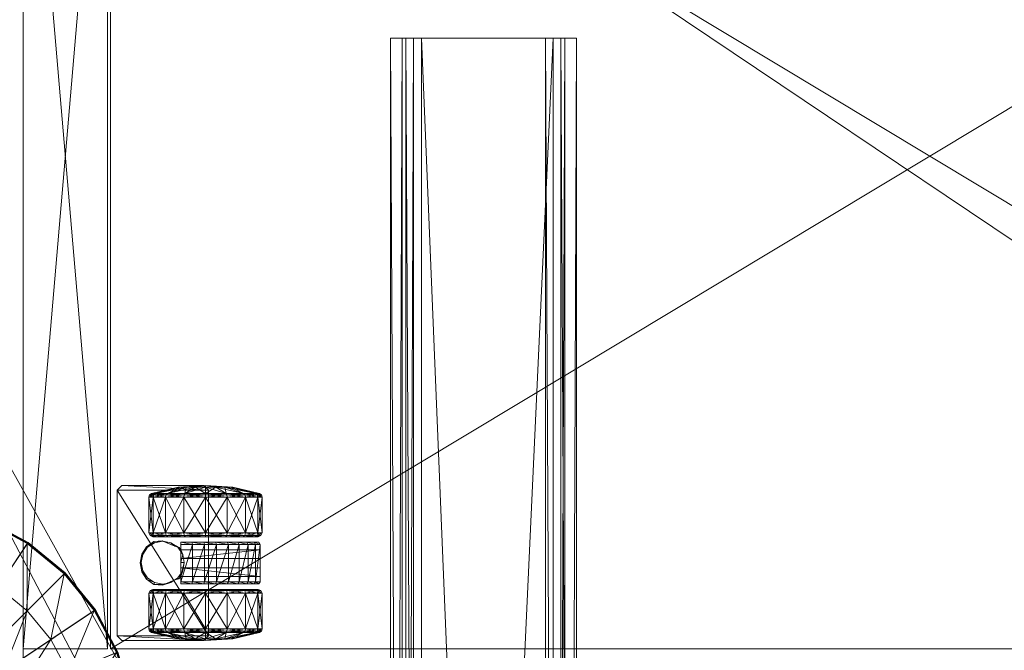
# Model space of a CAD drawing. Header units: inches. Extents: x 66 to 744, y -89 to 88.
# Tile 240 of 256: x 653 to 666, y 62 to 70. Entities that reach past the tile are written whole.
import ezdxf

# ---------------------------------------------------------------- set-up
doc = ezdxf.new("R2010")
doc.units = ezdxf.units.IN
doc.header["$MEASUREMENT"] = 0
for name, color, linetype, true_color in [('CET color Burlywood4', 7, 'Continuous', 0x8d7057), ('CET color Floral white', 7, 'Continuous', 0xfcf9f3), ('CET color Grey100', 7, 'Continuous', 0xffffff), ('CET color Grey19', 7, 'Continuous', 0x2f2e34), ('CET color Grey2', 7, 'Continuous', 0x060606), ('CET color Grey80', 7, 'Continuous', 0xcccdc8)]:
    doc.layers.add(name, color=color, linetype=linetype, true_color=true_color)
doc.layers.add('CET Default', color=7, linetype='Continuous')

# ---------------------------------------------------------------- blocks, each defined once
blk = doc.blocks.new('*C134')
at = {"layer": 'CET color Grey100', "linetype": 'Continuous', "lineweight": 0}
mesh = blk.add_polyface(dxfattribs=at)
corners = [(0.02, 0.7, 21.691), (14.98, 0.7, 21.691), (14.98, 22.98, 21.691), (0.02, 22.98, 21.691)]
mesh.append_faces([[corners[k] for k in face] for face in [(0, 1, 2, 0), (0, 2, 3, 0)]])
mesh = blk.add_polyface(dxfattribs=at)
corners = [(0.02, 0.7, 21.671), (14.98, 0.7, 21.671), (14.98, 22.98, 21.671), (0.02, 22.98, 21.671)]
mesh.append_faces([[corners[k] for k in face] for face in [(0, 2, 1, 0), (0, 3, 2, 0)]])
mesh = blk.add_polyface(dxfattribs=at)
corners = [(1.145, 22.98, 1.891), (13.855, 22.98, 1.891), (13.855, 21.895, 1.891), (1.145, 21.895, 1.891), (1.145, 21.895, 21.652), (13.855, 21.895, 21.652), (13.855, 22.98, 21.652), (1.145, 22.98, 21.652)]
mesh.append_faces([[corners[k] for k in face] for face in [(0, 1, 2, 0), (0, 2, 3, 0), (4, 5, 6, 4), (4, 6, 7, 4), (3, 2, 5, 3), (3, 5, 4, 3), (2, 1, 6, 2), (2, 6, 5, 2), (1, 0, 7, 1), (1, 7, 6, 1), (0, 3, 4, 0), (0, 4, 7, 0)]])
mesh = blk.add_polyface(dxfattribs=at)
corners = [(1.145, 21.855, 1.891), (13.855, 21.855, 1.891), (13.855, 0.719, 1.891), (1.145, 0.719, 1.891), (1.145, 0.719, 2.23), (13.855, 0.719, 2.23), (13.855, 21.855, 2.23), (1.145, 21.855, 2.23)]
mesh.append_faces([[corners[k] for k in face] for face in [(0, 1, 2, 0), (0, 2, 3, 0), (4, 5, 6, 4), (4, 6, 7, 4), (3, 2, 5, 3), (3, 5, 4, 3), (2, 1, 6, 2), (2, 6, 5, 2), (1, 0, 7, 1), (1, 7, 6, 1), (0, 3, 4, 0), (0, 4, 7, 0)]])
at = {"layer": 'CET color Grey2', "linetype": 'Continuous', "lineweight": 0}
mesh = blk.add_polyface(dxfattribs=at)
corners = [(1.86, 21.145, 0.464), (1.401, 21.145, 0.464), (1.401, 21.303, 0.701), (1.86, 21.303, 0.701), (1.371, 21.139, 0.47), (1.371, 21.295, 0.704), (1.353, 21.121, 0.488), (1.353, 21.272, 0.714), (1.271, 20.955, 0.845), (1.401, 21.359, 0.98), (1.86, 21.359, 0.98), (1.371, 21.35, 0.98), (1.353, 21.325, 0.98), (1.271, 20.982, 0.98), (1.401, 21.303, 1.259), (1.86, 21.303, 1.259), (1.371, 21.295, 1.256), (1.353, 21.272, 1.246), (1.271, 20.955, 1.115), (1.401, 21.145, 1.496), (1.371, 21.139, 1.49), (1.353, 21.121, 1.472), (1.271, 20.878, 1.229), (1.86, 21.145, 1.496), (1.401, 20.908, 1.654), (1.371, 20.905, 1.646), (1.25, 21.71, 2), (1.31, 21.77, 2), (1.31, 21.77, 1.881), (1.25, 21.71, 1.881), (1.25, 20.649, 1.881), (1.31, 20.589, 1.881)]
mesh.append_faces([[corners[k] for k in face] for face in [(0, 1, 2, 0), (0, 2, 3, 0), (1, 4, 5, 1), (1, 5, 2, 1), (4, 6, 7, 4), (4, 7, 5, 4), (6, 8, 7, 6), (3, 2, 9, 3), (3, 9, 10, 3), (2, 5, 11, 2), (2, 11, 9, 2), (5, 7, 12, 5), (5, 12, 11, 5), (7, 8, 13, 7), (7, 13, 12, 7), (10, 9, 14, 10), (10, 14, 15, 10), (9, 11, 16, 9), (9, 16, 14, 9), (11, 12, 17, 11), (11, 17, 16, 11), (12, 13, 18, 12), (12, 18, 17, 12), (15, 14, 19, 15), (14, 16, 20, 14), (14, 20, 19, 14), (16, 17, 21, 16), (16, 21, 20, 16), (17, 18, 22, 17), (17, 22, 21, 17), (23, 19, 24, 23), (19, 20, 25, 19), (26, 27, 28, 26), (26, 28, 29, 26), (30, 26, 29, 30), (28, 31, 30, 28), (28, 30, 29, 28)]])
mesh = blk.add_polyface(dxfattribs=at)
corners = [(1.963, 21.184, 1.587), (1.974, 21.296, 1.587), (1.974, 21.296, 0.675), (1.963, 21.184, 0.675), (2.042, 21.388, 1.587), (2.042, 21.388, 0.675), (2.138, 21.451, 1.587), (2.138, 21.451, 0.675), (2.251, 21.473, 1.587), (2.251, 21.473, 0.675), (1.91, 21.11, 0.499), (1.895, 21.135, 0.474), (1.895, 21.29, 0.706), (1.91, 21.257, 0.72), (1.86, 21.145, 0.464), (1.86, 21.303, 0.701), (1.895, 21.344, 0.98), (1.91, 21.309, 0.98), (1.86, 21.359, 0.98), (1.895, 21.29, 1.254), (1.91, 21.257, 1.24), (1.86, 21.303, 1.259), (1.895, 21.135, 1.486), (1.91, 21.11, 1.461), (1.86, 21.145, 1.496), (1.401, 21.145, 1.496), (2.149, 21.437, 1.881), (2.256, 21.458, 1.881), (2.059, 21.377, 1.881), (1.999, 21.287, 1.881), (1.978, 21.18, 1.881), (2.033, 21.026, 1.587), (1.999, 21.074, 1.881), (2.033, 21.026, 0.675), (3.19, 21.77, 2), (1.31, 21.77, 1.881), (1.31, 21.77, 2), (3.19, 21.77, 1.881), (1.31, 20.589, 1.881)]
mesh.append_faces([[corners[k] for k in face] for face in [(0, 1, 2, 0), (0, 2, 3, 0), (1, 4, 5, 1), (1, 5, 2, 1), (4, 6, 7, 4), (4, 7, 5, 4), (6, 8, 9, 6), (6, 9, 7, 6), (10, 11, 12, 10), (10, 12, 13, 10), (11, 14, 15, 11), (11, 15, 12, 11), (13, 12, 16, 13), (13, 16, 17, 13), (12, 15, 18, 12), (12, 18, 16, 12), (17, 16, 19, 17), (17, 19, 20, 17), (16, 18, 21, 16), (16, 21, 19, 16), (20, 19, 22, 20), (20, 22, 23, 20), (19, 21, 24, 19), (19, 24, 22, 19), (21, 25, 24, 21), (8, 6, 26, 8), (8, 26, 27, 8), (6, 4, 28, 6), (6, 28, 26, 6), (4, 1, 29, 4), (4, 29, 28, 4), (1, 0, 30, 1), (1, 30, 29, 1), (0, 31, 32, 0), (0, 32, 30, 0), (33, 0, 3, 33), (34, 35, 36, 34), (37, 38, 35, 37)]])
mesh = blk.add_polyface(dxfattribs=at)
corners = [(2.251, 21.473, 1.587), (2.363, 21.451, 1.587), (2.363, 21.451, 0.675), (2.251, 21.473, 0.675), (2.459, 21.388, 1.587), (2.459, 21.388, 0.675), (2.526, 21.294, 1.587), (2.526, 21.294, 0.675), (2.537, 21.182, 1.587), (2.537, 21.182, 0.675), (2.59, 21.11, 1.461), (2.605, 21.135, 1.486), (2.605, 21.29, 1.254), (2.59, 21.257, 1.24), (2.64, 21.145, 1.496), (2.64, 21.303, 1.259), (2.605, 21.344, 0.98), (2.59, 21.309, 0.98), (2.64, 21.359, 0.98), (2.605, 21.29, 0.706), (2.59, 21.257, 0.72), (2.64, 21.303, 0.701), (2.605, 21.135, 0.474), (2.59, 21.11, 0.499), (2.64, 21.145, 0.464), (2.513, 21.287, 1.881), (2.534, 21.18, 1.881), (2.453, 21.377, 1.881), (2.362, 21.437, 1.881), (2.256, 21.458, 1.881), (2.467, 21.024, 1.587), (2.467, 21.024, 0.675), (3.19, 21.77, 2), (3.19, 21.77, 1.881), (1.31, 21.77, 1.881), (3.19, 20.589, 1.881), (1.31, 20.589, 1.881)]
mesh.append_faces([[corners[k] for k in face] for face in [(0, 1, 2, 0), (0, 2, 3, 0), (1, 4, 5, 1), (1, 5, 2, 1), (4, 6, 7, 4), (4, 7, 5, 4), (6, 8, 9, 6), (6, 9, 7, 6), (10, 11, 12, 10), (10, 12, 13, 10), (11, 14, 15, 11), (11, 15, 12, 11), (13, 12, 16, 13), (13, 16, 17, 13), (12, 15, 18, 12), (12, 18, 16, 12), (17, 16, 19, 17), (17, 19, 20, 17), (16, 18, 21, 16), (16, 21, 19, 16), (20, 19, 22, 20), (20, 22, 23, 20), (19, 21, 24, 19), (19, 24, 22, 19), (8, 6, 25, 8), (8, 25, 26, 8), (6, 4, 27, 6), (6, 27, 25, 6), (4, 1, 28, 4), (4, 28, 27, 4), (1, 0, 29, 1), (1, 29, 28, 1), (30, 8, 26, 30), (8, 30, 31, 8), (8, 31, 9, 8), (32, 33, 34, 32), (33, 35, 36, 33)]])
mesh = blk.add_polyface(dxfattribs=at)
corners = [(2.64, 21.145, 1.496), (3.099, 21.145, 1.496), (3.099, 21.303, 1.259), (2.64, 21.303, 1.259), (3.129, 21.139, 1.49), (3.129, 21.295, 1.256), (3.147, 21.121, 1.472), (3.147, 21.272, 1.246), (3.229, 20.955, 1.115), (3.099, 21.359, 0.98), (2.64, 21.359, 0.98), (3.129, 21.35, 0.98), (3.147, 21.325, 0.98), (3.229, 20.982, 0.98), (3.099, 21.303, 0.701), (2.64, 21.303, 0.701), (3.129, 21.295, 0.704), (3.147, 21.272, 0.714), (3.229, 20.955, 0.845), (3.099, 21.145, 0.464), (2.64, 21.145, 0.464), (3.129, 21.139, 0.47), (3.147, 21.121, 0.488), (3.229, 20.878, 0.731), (3.099, 20.908, 0.306), (3.25, 21.71, 2), (3.25, 21.71, 1.881), (3.19, 21.77, 1.881), (3.19, 21.77, 2), (3.25, 20.649, 2), (3.25, 20.649, 1.881), (3.19, 20.589, 1.881)]
mesh.append_faces([[corners[k] for k in face] for face in [(0, 1, 2, 0), (0, 2, 3, 0), (1, 4, 5, 1), (1, 5, 2, 1), (4, 6, 7, 4), (4, 7, 5, 4), (6, 8, 7, 6), (3, 2, 9, 3), (3, 9, 10, 3), (2, 5, 11, 2), (2, 11, 9, 2), (5, 7, 12, 5), (5, 12, 11, 5), (7, 8, 13, 7), (7, 13, 12, 7), (10, 9, 14, 10), (10, 14, 15, 10), (9, 11, 16, 9), (9, 16, 14, 9), (11, 12, 17, 11), (11, 17, 16, 11), (12, 13, 18, 12), (12, 18, 17, 12), (15, 14, 19, 15), (15, 19, 20, 15), (14, 16, 21, 14), (14, 21, 19, 14), (16, 17, 22, 16), (16, 22, 21, 16), (17, 18, 23, 17), (17, 23, 22, 17), (20, 19, 24, 20), (25, 26, 27, 25), (25, 27, 28, 25), (25, 29, 30, 25), (25, 30, 26, 25), (26, 30, 31, 26), (26, 31, 27, 26)]])
mesh = blk.add_polyface(dxfattribs=at)
corners = [(1.86, 20.629, 0.25), (1.401, 20.629, 0.25), (1.401, 20.908, 0.306), (1.86, 20.908, 0.306), (1.371, 20.905, 0.314), (1.371, 20.629, 0.259), (1.353, 20.895, 0.337), (1.353, 20.629, 0.284), (1.271, 20.764, 0.654), (1.895, 20.903, 0.319), (1.86, 21.145, 0.464), (1.401, 21.145, 0.464), (1.371, 21.139, 0.47), (1.353, 21.121, 0.488), (1.271, 20.878, 0.731), (1.25, 20.629, 0.98), (1.271, 20.955, 0.845), (1.271, 20.982, 0.98), (1.271, 20.955, 1.115), (1.271, 20.878, 1.229), (1.895, 21.135, 1.486), (1.86, 21.145, 1.496), (1.86, 20.908, 1.654), (1.401, 20.908, 1.654), (1.401, 21.145, 1.496), (1.371, 20.905, 1.646), (1.371, 21.139, 1.49), (1.353, 21.121, 1.472), (1.353, 20.895, 1.623), (1.271, 20.764, 1.306), (1.401, 20.629, 1.71), (1.86, 20.629, 1.71), (1.371, 20.629, 1.701), (1.353, 20.629, 1.676), (1.271, 20.629, 1.333), (1.25, 20.649, 1.881), (1.25, 20.649, 2), (1.25, 21.71, 2)]
mesh.append_faces([[corners[k] for k in face] for face in [(0, 1, 2, 0), (0, 2, 3, 0), (1, 4, 2, 1), (5, 6, 4, 5), (7, 8, 6, 7), (9, 3, 10, 9), (3, 2, 11, 3), (3, 11, 10, 3), (2, 4, 12, 2), (2, 12, 11, 2), (4, 6, 13, 4), (4, 13, 12, 4), (6, 8, 14, 6), (6, 14, 13, 6), (8, 15, 14, 8), (13, 14, 16, 13), (14, 15, 16, 14), (16, 15, 17, 16), (17, 15, 18, 17), (18, 15, 19, 18), (20, 21, 22, 20), (21, 23, 22, 21), (24, 25, 23, 24), (26, 27, 28, 26), (26, 28, 25, 26), (27, 19, 29, 27), (27, 29, 28, 27), (19, 15, 29, 19), (22, 23, 30, 22), (22, 30, 31, 22), (23, 25, 32, 23), (23, 32, 30, 23), (25, 28, 33, 25), (25, 33, 32, 25), (28, 29, 34, 28), (28, 34, 33, 28), (35, 36, 37, 35)]])
mesh = blk.add_polyface(dxfattribs=at)
corners = [(1.982, 20.652, 1.648), (1.982, 20.804, 1.617), (2.01, 20.798, 1.646), (1.982, 20.945, 1.553), (2.01, 20.945, 1.587), (2.49, 20.798, 1.646), (2.49, 20.945, 1.587), (2.01, 20.642, 1.671), (2.49, 20.642, 1.671), (1.91, 20.629, 0.3), (1.895, 20.903, 0.319), (1.91, 20.889, 0.352), (1.895, 20.629, 0.265), (1.86, 20.908, 0.306), (1.91, 20.629, 0.98), (1.91, 21.11, 0.499), (1.895, 21.135, 0.474), (1.86, 21.145, 0.464), (1.91, 21.257, 0.72), (1.91, 21.309, 0.98), (1.91, 21.257, 1.24), (1.91, 21.11, 1.461), (1.91, 20.889, 1.608), (1.895, 21.135, 1.486), (1.895, 20.903, 1.641), (1.86, 20.908, 1.654), (1.895, 20.629, 1.695), (1.91, 20.629, 1.66), (1.86, 20.629, 1.71), (2.033, 21.026, 1.587), (2.048, 20.971, 1.587), (2.059, 20.984, 1.881), (1.999, 21.074, 1.881), (2.078, 20.945, 1.587), (2.149, 20.923, 1.881), (2.256, 20.945, 1.587), (2.256, 20.902, 1.881), (2.078, 20.945, 0.735), (2.19, 20.945, 0.735), (2.19, 20.945, 1.553), (2.033, 21.026, 0.675), (1.963, 21.184, 1.587), (2.048, 20.971, 0.675), (2.078, 20.945, 0.675)]
mesh.append_faces([[corners[k] for k in face] for face in [(0, 1, 2, 0), (1, 3, 4, 1), (1, 4, 2, 1), (4, 2, 5, 4), (4, 5, 6, 4), (2, 7, 8, 2), (2, 8, 5, 2), (9, 10, 11, 9), (12, 13, 10, 12), (14, 11, 15, 14), (11, 10, 16, 11), (11, 16, 15, 11), (10, 17, 16, 10), (14, 15, 18, 14), (14, 18, 19, 14), (14, 19, 20, 14), (14, 20, 21, 14), (14, 21, 22, 14), (21, 23, 24, 21), (21, 24, 22, 21), (23, 25, 24, 23), (22, 24, 26, 22), (22, 26, 27, 22), (24, 25, 28, 24), (24, 28, 26, 24), (29, 30, 31, 29), (29, 31, 32, 29), (30, 33, 34, 30), (30, 34, 31, 30), (33, 35, 36, 33), (33, 36, 34, 33), (37, 38, 39, 37), (37, 39, 33, 37), (40, 29, 41, 40), (40, 42, 30, 40), (40, 30, 29, 40), (43, 33, 30, 43), (43, 30, 42, 43)]])
mesh = blk.add_polyface(dxfattribs=at)
corners = [(2.59, 20.629, 1.66), (2.605, 20.629, 1.695), (2.605, 20.903, 1.641), (2.59, 20.889, 1.608), (2.64, 20.629, 1.71), (2.64, 20.908, 1.654), (2.59, 20.629, 0.98), (2.59, 21.11, 1.461), (2.605, 21.135, 1.486), (2.64, 21.145, 1.496), (2.59, 21.257, 1.24), (2.59, 21.309, 0.98), (2.59, 21.257, 0.72), (2.59, 21.11, 0.499), (2.59, 20.889, 0.352), (2.605, 21.135, 0.474), (2.605, 20.903, 0.319), (2.64, 21.145, 0.464), (2.64, 20.908, 0.306), (2.605, 20.629, 0.265), (2.59, 20.629, 0.3), (2.64, 20.629, 0.25), (2.256, 20.945, 1.587), (2.422, 20.945, 1.587), (2.362, 20.923, 1.881), (2.256, 20.902, 1.881), (2.452, 20.969, 1.587), (2.453, 20.984, 1.881), (2.467, 21.024, 1.587), (2.513, 21.074, 1.881), (2.534, 21.18, 1.881), (2.31, 20.945, 1.553), (2.31, 20.945, 0.735), (2.422, 20.945, 0.735), (2.452, 20.971, 0.675), (2.467, 21.024, 0.675), (2.422, 20.945, 0.675), (2.49, 20.642, 1.671), (2.49, 20.798, 1.646), (2.518, 20.804, 1.617), (2.49, 20.945, 1.587), (2.518, 20.945, 1.553)]
mesh.append_faces([[corners[k] for k in face] for face in [(0, 1, 2, 0), (0, 2, 3, 0), (1, 4, 5, 1), (1, 5, 2, 1), (6, 3, 7, 6), (3, 2, 8, 3), (3, 8, 7, 3), (2, 5, 9, 2), (2, 9, 8, 2), (6, 7, 10, 6), (6, 10, 11, 6), (6, 11, 12, 6), (6, 12, 13, 6), (6, 13, 14, 6), (13, 15, 16, 13), (13, 16, 14, 13), (15, 17, 18, 15), (15, 18, 16, 15), (14, 16, 19, 14), (14, 19, 20, 14), (16, 21, 19, 16), (22, 23, 24, 22), (22, 24, 25, 22), (23, 26, 27, 23), (23, 27, 24, 23), (26, 28, 29, 26), (26, 29, 27, 26), (28, 30, 29, 28), (31, 32, 33, 31), (31, 33, 23, 31), (26, 34, 35, 26), (26, 35, 28, 26), (34, 26, 23, 34), (34, 23, 36, 34), (37, 38, 39, 37), (38, 40, 41, 38), (38, 41, 39, 38)]])
mesh = blk.add_polyface(dxfattribs=at)
corners = [(2.64, 20.629, 1.71), (3.099, 20.629, 1.71), (3.099, 20.908, 1.654), (2.64, 20.908, 1.654), (3.129, 20.629, 1.701), (3.129, 20.905, 1.646), (3.147, 20.895, 1.623), (3.147, 20.629, 1.676), (3.229, 20.764, 1.306), (3.099, 21.145, 1.496), (2.64, 21.145, 1.496), (3.129, 21.139, 1.49), (3.147, 21.121, 1.472), (3.229, 20.878, 1.229), (3.25, 20.629, 0.98), (3.229, 20.955, 1.115), (3.229, 20.982, 0.98), (3.229, 20.955, 0.845), (3.229, 20.878, 0.731), (2.64, 21.145, 0.464), (3.099, 20.908, 0.306), (2.64, 20.908, 0.306), (3.099, 21.145, 0.464), (3.129, 21.139, 0.47), (3.129, 20.905, 0.314), (3.147, 21.121, 0.488), (3.147, 20.895, 0.337), (3.229, 20.764, 0.654), (2.605, 20.903, 0.319), (2.64, 20.629, 0.25), (3.099, 20.629, 0.25), (3.129, 20.629, 0.259), (3.147, 20.629, 0.284), (3.229, 20.629, 0.627)]
mesh.append_faces([[corners[k] for k in face] for face in [(0, 1, 2, 0), (0, 2, 3, 0), (1, 4, 5, 1), (1, 5, 2, 1), (4, 6, 5, 4), (7, 8, 6, 7), (3, 2, 9, 3), (3, 9, 10, 3), (2, 5, 11, 2), (2, 11, 9, 2), (5, 6, 12, 5), (5, 12, 11, 5), (6, 8, 13, 6), (6, 13, 12, 6), (8, 14, 13, 8), (12, 13, 15, 12), (13, 14, 15, 13), (15, 14, 16, 15), (16, 14, 17, 16), (17, 14, 18, 17), (19, 20, 21, 19), (22, 23, 24, 22), (22, 24, 20, 22), (23, 25, 26, 23), (23, 26, 24, 23), (25, 18, 27, 25), (25, 27, 26, 25), (18, 14, 27, 18), (28, 21, 29, 28), (21, 20, 30, 21), (21, 30, 29, 21), (20, 24, 31, 20), (20, 31, 30, 20), (24, 26, 32, 24), (24, 32, 31, 24), (26, 27, 33, 26), (26, 33, 32, 26), (27, 14, 33, 27)]])
mesh = blk.add_polyface(dxfattribs=at)
corners = [(1.86, 20.629, 1.71), (1.401, 20.629, 1.71), (1.401, 20.35, 1.654), (1.86, 20.35, 1.654), (1.371, 20.629, 1.701), (1.371, 20.353, 1.646), (1.353, 20.629, 1.676), (1.353, 20.363, 1.623), (1.271, 20.629, 1.333), (1.271, 20.494, 1.306), (1.25, 20.629, 0.98), (1.401, 20.113, 1.496), (1.371, 20.119, 1.49), (1.353, 20.137, 1.472), (1.271, 20.38, 1.229), (1.271, 20.303, 1.115), (1.271, 20.276, 0.98), (1.271, 20.303, 0.845), (1.271, 20.38, 0.731), (1.353, 20.137, 0.488), (1.271, 20.494, 0.654), (1.353, 20.363, 0.337), (1.86, 20.35, 0.306), (1.401, 20.35, 0.306), (1.401, 20.629, 0.25), (1.371, 20.353, 0.314), (1.371, 20.629, 0.259), (1.353, 20.629, 0.284), (1.271, 20.629, 0.627), (1.371, 20.905, 0.314), (1.353, 20.895, 0.337), (1.271, 20.764, 0.654), (1.271, 20.764, 1.306), (1.31, 20.589, 1.881), (1.31, 20.589, 2), (1.25, 20.649, 2), (1.25, 20.649, 1.881)]
mesh.append_faces([[corners[k] for k in face] for face in [(0, 1, 2, 0), (0, 2, 3, 0), (1, 4, 5, 1), (1, 5, 2, 1), (4, 6, 7, 4), (4, 7, 5, 4), (6, 8, 9, 6), (6, 9, 7, 6), (8, 10, 9, 8), (3, 2, 11, 3), (2, 5, 12, 2), (5, 7, 13, 5), (5, 13, 12, 5), (7, 9, 14, 7), (7, 14, 13, 7), (9, 10, 14, 9), (14, 10, 15, 14), (15, 10, 16, 15), (16, 10, 17, 16), (17, 10, 18, 17), (19, 18, 20, 19), (19, 20, 21, 19), (18, 10, 20, 18), (22, 23, 24, 22), (23, 25, 26, 23), (23, 26, 24, 23), (25, 21, 27, 25), (25, 27, 26, 25), (21, 20, 28, 21), (21, 28, 27, 21), (20, 10, 28, 20), (24, 26, 29, 24), (26, 27, 30, 26), (27, 28, 31, 27), (28, 10, 31, 28), (32, 10, 8, 32), (33, 34, 35, 33), (33, 35, 36, 33)]])
mesh = blk.add_polyface(dxfattribs=at)
corners = [(1.982, 20.348, 1.604), (1.982, 20.498, 1.643), (2.01, 20.485, 1.661), (2.01, 20.333, 1.617), (1.982, 20.652, 1.648), (2.01, 20.642, 1.671), (2.01, 20.798, 1.646), (2.49, 20.485, 1.661), (2.49, 20.333, 1.617), (1.91, 20.629, 0.98), (1.91, 20.629, 1.66), (1.91, 20.369, 1.608), (1.895, 20.629, 1.695), (1.895, 20.355, 1.641), (1.86, 20.629, 1.71), (1.86, 20.35, 1.654), (1.91, 20.148, 1.461), (1.895, 20.123, 1.486), (1.86, 20.113, 1.496), (1.91, 20.001, 1.24), (1.91, 19.949, 0.98), (1.91, 20.001, 0.72), (1.91, 20.148, 0.499), (1.91, 20.369, 0.352), (1.91, 20.629, 0.3), (1.895, 20.355, 0.319), (1.895, 20.629, 0.265), (1.86, 20.35, 0.306), (1.86, 20.629, 0.25), (1.401, 20.629, 0.25), (1.91, 20.889, 0.352), (1.895, 20.903, 0.319), (1.86, 20.908, 0.306), (1.91, 20.889, 1.608), (2.19, 19.923, 1.163), (2.19, 20.348, 1.604), (2.19, 20.945, 1.553), (2.078, 20.945, 0.735), (2.078, 20.945, 0.675), (2.078, 19.923, 0.675), (2.078, 19.923, 0.735), (2.19, 20.945, 0.735), (2.19, 19.923, 0.735), (3.19, 20.589, 2), (1.31, 20.589, 2), (1.31, 20.589, 1.881)]
mesh.append_faces([[corners[k] for k in face] for face in [(0, 1, 2, 0), (0, 2, 3, 0), (1, 4, 5, 1), (1, 5, 2, 1), (4, 6, 5, 4), (5, 2, 7, 5), (2, 3, 8, 2), (9, 10, 11, 9), (10, 12, 13, 10), (10, 13, 11, 10), (12, 14, 15, 12), (12, 15, 13, 12), (9, 11, 16, 9), (11, 13, 17, 11), (13, 15, 18, 13), (9, 16, 19, 9), (9, 19, 20, 9), (9, 20, 21, 9), (9, 21, 22, 9), (9, 22, 23, 9), (9, 23, 24, 9), (23, 25, 26, 23), (23, 26, 24, 23), (25, 27, 28, 25), (25, 28, 26, 25), (27, 29, 28, 27), (9, 24, 30, 9), (24, 26, 31, 24), (26, 28, 32, 26), (9, 33, 10, 9), (34, 35, 36, 34), (37, 38, 39, 37), (37, 39, 40, 37), (41, 37, 40, 41), (41, 40, 42, 41), (41, 42, 34, 41), (41, 34, 36, 41), (43, 44, 45, 43)]])
mesh = blk.add_polyface(dxfattribs=at)
corners = [(2.01, 20.642, 1.671), (2.49, 20.485, 1.661), (2.49, 20.642, 1.671), (2.01, 20.485, 1.661), (2.49, 20.333, 1.617), (2.01, 20.333, 1.617), (2.49, 20.195, 1.541), (2.59, 20.629, 0.98), (2.59, 20.629, 1.66), (2.59, 20.889, 1.608), (2.59, 20.889, 0.352), (2.59, 20.629, 0.3), (2.59, 20.369, 0.352), (2.605, 20.629, 0.265), (2.605, 20.355, 0.319), (2.64, 20.629, 0.25), (2.64, 20.35, 0.306), (3.099, 20.35, 0.306), (2.59, 20.148, 0.499), (2.605, 20.123, 0.474), (2.64, 20.113, 0.464), (2.59, 20.001, 0.72), (2.59, 19.949, 0.98), (2.59, 20.001, 1.24), (2.59, 20.148, 1.461), (2.59, 20.369, 1.608), (2.605, 20.355, 1.641), (2.605, 20.629, 1.695), (2.64, 20.35, 1.654), (2.64, 20.629, 1.71), (3.099, 20.629, 1.71), (2.422, 19.923, 0.675), (2.422, 20.945, 0.675), (2.422, 20.945, 0.735), (2.422, 19.923, 0.735), (2.31, 20.945, 0.735), (2.31, 19.923, 1.163), (2.31, 20.945, 1.553), (2.31, 20.348, 1.604), (3.19, 20.589, 2), (1.31, 20.589, 1.881), (3.19, 20.589, 1.881), (2.518, 20.348, 1.604), (2.518, 20.498, 1.643), (2.518, 20.652, 1.648), (2.518, 20.804, 1.617)]
mesh.append_faces([[corners[k] for k in face] for face in [(0, 1, 2, 0), (3, 4, 1, 3), (5, 6, 4, 5), (7, 8, 9, 7), (7, 10, 11, 7), (7, 11, 12, 7), (11, 13, 14, 11), (11, 14, 12, 11), (13, 15, 16, 13), (13, 16, 14, 13), (15, 17, 16, 15), (7, 12, 18, 7), (12, 14, 19, 12), (12, 19, 18, 12), (14, 16, 20, 14), (7, 18, 21, 7), (7, 21, 22, 7), (7, 22, 23, 7), (7, 23, 24, 7), (7, 24, 25, 7), (24, 26, 25, 24), (7, 25, 8, 7), (25, 26, 27, 25), (25, 27, 8, 25), (26, 28, 29, 26), (26, 29, 27, 26), (28, 30, 29, 28), (31, 32, 33, 31), (34, 33, 35, 34), (36, 35, 37, 36), (37, 38, 36, 37), (39, 40, 41, 39), (6, 4, 42, 6), (4, 1, 43, 4), (4, 43, 42, 4), (1, 2, 44, 1), (1, 44, 43, 1), (2, 45, 44, 2)]])
mesh = blk.add_polyface(dxfattribs=at)
corners = [(2.01, 20.195, 1.541), (2.49, 20.077, 1.436), (2.49, 20.195, 1.541), (2.01, 20.077, 1.436), (2.49, 19.985, 1.308), (2.01, 19.985, 1.308), (2.49, 19.923, 1.163), (2.605, 20.355, 0.319), (2.64, 20.113, 0.464), (2.605, 20.123, 0.474), (2.59, 20.148, 0.499), (2.605, 19.968, 0.706), (2.59, 20.001, 0.72), (2.64, 19.955, 0.701), (2.605, 19.914, 0.98), (2.59, 19.949, 0.98), (2.64, 19.899, 0.98), (2.605, 19.968, 1.254), (2.59, 20.001, 1.24), (2.64, 19.955, 1.259), (2.605, 20.123, 1.486), (2.59, 20.148, 1.461), (2.64, 20.113, 1.496), (2.605, 20.355, 1.641), (2.64, 20.35, 1.654), (2.422, 19.923, 0.675), (2.422, 20.945, 0.735), (2.422, 19.923, 0.735), (2.31, 20.945, 0.735), (2.31, 19.923, 0.735), (2.31, 19.923, 1.163), (2.19, 19.923, 1.163), (2.19, 19.923, 0.735), (2.078, 19.923, 0.735), (2.078, 19.923, 0.675), (2.518, 20.003, 1.305), (2.518, 19.943, 1.163), (2.518, 20.094, 1.43), (2.518, 20.211, 1.532), (2.518, 20.348, 1.604)]
mesh.append_faces([[corners[k] for k in face] for face in [(0, 1, 2, 0), (3, 4, 1, 3), (5, 6, 4, 5), (7, 8, 9, 7), (10, 9, 11, 10), (10, 11, 12, 10), (9, 8, 13, 9), (9, 13, 11, 9), (12, 11, 14, 12), (12, 14, 15, 12), (11, 13, 16, 11), (11, 16, 14, 11), (15, 14, 17, 15), (15, 17, 18, 15), (14, 16, 19, 14), (14, 19, 17, 14), (18, 17, 20, 18), (18, 20, 21, 18), (17, 19, 22, 17), (17, 22, 20, 17), (21, 20, 23, 21), (20, 22, 24, 20), (20, 24, 23, 20), (25, 26, 27, 25), (27, 28, 29, 27), (30, 29, 28, 30), (30, 31, 32, 30), (30, 32, 29, 30), (27, 33, 34, 27), (27, 34, 25, 27), (6, 4, 35, 6), (6, 35, 36, 6), (4, 1, 37, 4), (4, 37, 35, 4), (1, 2, 38, 1), (1, 38, 37, 1), (2, 39, 38, 2)]])
mesh = blk.add_polyface(dxfattribs=at)
corners = [(3.129, 20.629, 1.701), (3.147, 20.629, 1.676), (3.147, 20.895, 1.623), (3.229, 20.629, 1.333), (3.229, 20.764, 1.306), (3.25, 20.629, 0.98), (2.64, 20.629, 0.25), (3.099, 20.629, 0.25), (3.099, 20.35, 0.306), (3.129, 20.629, 0.259), (3.129, 20.353, 0.314), (3.147, 20.629, 0.284), (3.147, 20.363, 0.337), (3.229, 20.629, 0.627), (3.229, 20.494, 0.654), (2.64, 20.35, 0.306), (3.099, 20.113, 0.464), (3.129, 20.119, 0.47), (3.147, 20.137, 0.488), (3.229, 20.38, 0.731), (3.229, 20.303, 0.845), (3.229, 20.276, 0.98), (3.229, 20.303, 1.115), (3.229, 20.38, 1.229), (3.129, 20.119, 1.49), (3.147, 20.363, 1.623), (3.129, 20.353, 1.646), (3.147, 20.137, 1.472), (3.229, 20.494, 1.306), (2.64, 20.35, 1.654), (3.099, 20.35, 1.654), (3.099, 20.629, 1.71), (3.25, 20.649, 2), (3.19, 20.589, 2), (3.19, 20.589, 1.881), (3.25, 20.649, 1.881)]
mesh.append_faces([[corners[k] for k in face] for face in [(0, 1, 2, 0), (1, 3, 4, 1), (3, 5, 4, 3), (6, 7, 8, 6), (7, 9, 10, 7), (7, 10, 8, 7), (9, 11, 12, 9), (9, 12, 10, 9), (11, 13, 14, 11), (11, 14, 12, 11), (13, 5, 14, 13), (15, 8, 16, 15), (8, 10, 17, 8), (8, 17, 16, 8), (10, 12, 18, 10), (10, 18, 17, 10), (12, 14, 19, 12), (12, 19, 18, 12), (14, 5, 19, 14), (18, 19, 20, 18), (19, 5, 20, 19), (20, 5, 21, 20), (21, 5, 22, 21), (22, 5, 23, 22), (24, 25, 26, 24), (27, 23, 28, 27), (27, 28, 25, 27), (23, 5, 28, 23), (29, 30, 31, 29), (30, 26, 0, 30), (30, 0, 31, 30), (26, 25, 1, 26), (26, 1, 0, 26), (25, 28, 3, 25), (25, 3, 1, 25), (28, 5, 3, 28), (32, 33, 34, 32), (32, 34, 35, 32)]])
mesh = blk.add_polyface(dxfattribs=at)
corners = [(1.86, 20.35, 1.654), (1.401, 20.113, 1.496), (1.86, 20.113, 1.496), (1.401, 20.35, 1.654), (1.371, 20.119, 1.49), (1.401, 19.955, 1.259), (1.86, 19.955, 1.259), (1.371, 19.963, 1.256), (1.353, 20.137, 1.472), (1.353, 19.986, 1.246), (1.271, 20.38, 1.229), (1.271, 20.303, 1.115), (1.401, 19.899, 0.98), (1.86, 19.899, 0.98), (1.371, 19.908, 0.98), (1.353, 19.933, 0.98), (1.271, 20.276, 0.98), (1.401, 19.955, 0.701), (1.371, 19.963, 0.704), (1.353, 19.986, 0.714), (1.271, 20.303, 0.845), (1.86, 19.955, 0.701), (1.401, 20.113, 0.464), (1.371, 20.119, 0.47), (1.353, 20.137, 0.488), (1.271, 20.38, 0.731), (1.86, 20.113, 0.464), (1.401, 20.35, 0.306), (1.371, 20.353, 0.314), (1.353, 20.363, 0.337)]
mesh.append_faces([[corners[k] for k in face] for face in [(0, 1, 2, 0), (3, 4, 1, 3), (2, 1, 5, 2), (2, 5, 6, 2), (1, 4, 7, 1), (1, 7, 5, 1), (4, 8, 9, 4), (4, 9, 7, 4), (8, 10, 11, 8), (8, 11, 9, 8), (6, 5, 12, 6), (6, 12, 13, 6), (5, 7, 14, 5), (5, 14, 12, 5), (7, 9, 15, 7), (7, 15, 14, 7), (9, 11, 16, 9), (9, 16, 15, 9), (13, 12, 17, 13), (12, 14, 18, 12), (12, 18, 17, 12), (14, 15, 19, 14), (14, 19, 18, 14), (15, 16, 20, 15), (15, 20, 19, 15), (21, 17, 22, 21), (17, 18, 23, 17), (17, 23, 22, 17), (18, 19, 24, 18), (18, 24, 23, 18), (19, 20, 25, 19), (19, 25, 24, 19), (26, 22, 27, 26), (22, 23, 28, 22), (22, 28, 27, 22), (23, 24, 29, 23), (23, 29, 28, 23)]])
mesh = blk.add_polyface(dxfattribs=at)
corners = [(1.982, 19.943, 1.163), (1.982, 20.003, 1.305), (2.01, 19.985, 1.308), (2.01, 19.923, 1.163), (1.982, 20.094, 1.43), (2.01, 20.077, 1.436), (1.982, 20.211, 1.532), (2.01, 20.195, 1.541), (1.982, 20.348, 1.604), (2.01, 20.333, 1.617), (2.49, 20.195, 1.541), (2.49, 20.077, 1.436), (2.49, 19.985, 1.308), (2.49, 19.923, 1.163), (1.91, 20.369, 1.608), (1.895, 20.123, 1.486), (1.91, 20.148, 1.461), (1.895, 20.355, 1.641), (1.86, 20.113, 1.496), (1.895, 19.968, 1.254), (1.91, 20.001, 1.24), (1.86, 19.955, 1.259), (1.895, 19.914, 0.98), (1.91, 19.949, 0.98), (1.86, 19.899, 0.98), (1.895, 19.968, 0.706), (1.91, 20.001, 0.72), (1.86, 19.955, 0.701), (1.401, 19.955, 0.701), (1.895, 20.123, 0.474), (1.91, 20.148, 0.499), (1.86, 20.113, 0.464), (1.401, 20.113, 0.464), (1.895, 20.355, 0.319), (1.91, 20.369, 0.352), (1.86, 20.35, 0.306), (1.401, 20.35, 0.306)]
mesh.append_faces([[corners[k] for k in face] for face in [(0, 1, 2, 0), (0, 2, 3, 0), (1, 4, 5, 1), (1, 5, 2, 1), (4, 6, 7, 4), (4, 7, 5, 4), (6, 8, 9, 6), (6, 9, 7, 6), (9, 7, 10, 9), (7, 5, 11, 7), (5, 2, 12, 5), (2, 3, 13, 2), (14, 15, 16, 14), (17, 18, 15, 17), (16, 15, 19, 16), (16, 19, 20, 16), (15, 18, 21, 15), (15, 21, 19, 15), (20, 19, 22, 20), (20, 22, 23, 20), (19, 21, 24, 19), (19, 24, 22, 19), (23, 22, 25, 23), (23, 25, 26, 23), (22, 24, 27, 22), (22, 27, 25, 22), (24, 28, 27, 24), (26, 25, 29, 26), (26, 29, 30, 26), (25, 27, 31, 25), (25, 31, 29, 25), (27, 32, 31, 27), (30, 29, 33, 30), (30, 33, 34, 30), (29, 31, 35, 29), (29, 35, 33, 29), (31, 36, 35, 31)]])
mesh = blk.add_polyface(dxfattribs=at)
corners = [(2.64, 20.35, 0.306), (3.099, 20.113, 0.464), (2.64, 20.113, 0.464), (3.099, 19.955, 0.701), (2.64, 19.955, 0.701), (3.129, 20.119, 0.47), (3.129, 19.963, 0.704), (3.147, 20.137, 0.488), (3.147, 19.986, 0.714), (3.229, 20.303, 0.845), (3.099, 19.899, 0.98), (2.64, 19.899, 0.98), (3.129, 19.908, 0.98), (3.147, 19.933, 0.98), (3.229, 20.276, 0.98), (3.099, 19.955, 1.259), (2.64, 19.955, 1.259), (3.129, 19.963, 1.256), (3.147, 19.986, 1.246), (3.229, 20.303, 1.115), (3.099, 20.113, 1.496), (2.64, 20.113, 1.496), (3.129, 20.119, 1.49), (3.147, 20.137, 1.472), (3.229, 20.38, 1.229), (3.099, 20.35, 1.654), (2.64, 20.35, 1.654), (3.129, 20.353, 1.646), (3.147, 20.363, 1.623)]
mesh.append_faces([[corners[k] for k in face] for face in [(0, 1, 2, 0), (2, 1, 3, 2), (2, 3, 4, 2), (1, 5, 6, 1), (1, 6, 3, 1), (5, 7, 8, 5), (5, 8, 6, 5), (7, 9, 8, 7), (4, 3, 10, 4), (4, 10, 11, 4), (3, 6, 12, 3), (3, 12, 10, 3), (6, 8, 13, 6), (6, 13, 12, 6), (8, 9, 14, 8), (8, 14, 13, 8), (11, 10, 15, 11), (11, 15, 16, 11), (10, 12, 17, 10), (10, 17, 15, 10), (12, 13, 18, 12), (12, 18, 17, 12), (13, 14, 19, 13), (13, 19, 18, 13), (16, 15, 20, 16), (16, 20, 21, 16), (15, 17, 22, 15), (15, 22, 20, 15), (17, 18, 23, 17), (17, 23, 22, 17), (18, 19, 24, 18), (18, 24, 23, 18), (21, 20, 25, 21), (21, 25, 26, 21), (20, 22, 27, 20), (20, 27, 25, 20), (22, 23, 28, 22)]])
blk = doc.blocks.new('*C132')
at = {"layer": 'CET Default', "linetype": 'Continuous', "lineweight": 0, "rotation": 89.99999999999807}
blk.add_blockref('*C134', (215.565, 74.85), dxfattribs=at)
blk = doc.blocks.new('*C145')
at = {"layer": 'CET color Burlywood4', "linetype": 'Continuous', "lineweight": 0}
mesh = blk.add_polyface(dxfattribs=at)
corners = [(47.882, -0.118, 27.75), (0.118, -0.118, 27.75), (2.509, -23.913, 27.75), (4.512, -24.254, 27.75), (43.52, -29.575, 27.75), (44.003, -29.722, 27.75), (44.496, -29.828, 27.75), (44.996, -29.892, 27.75), (45.5, -29.913, 27.75), (47.882, -29.913, 27.75), (0.118, -23.913, 27.75)]
mesh.append_faces([[corners[k] for k in face] for face in [(0, 2, 1, 0), (0, 3, 2, 0), (0, 4, 3, 0), (0, 5, 4, 0), (0, 6, 5, 0), (0, 7, 6, 0), (0, 8, 7, 0), (0, 9, 8, 0), (2, 10, 1, 2)]])
at = {"layer": 'CET color Grey80', "linetype": 'Continuous', "lineweight": 0}
mesh = blk.add_polyface(dxfattribs=at)
corners = [(47.882, -0.118, 29), (0.118, -0.118, 29), (2.509, -23.913, 29), (4.512, -24.254, 29), (43.52, -29.575, 29), (44.003, -29.722, 29), (44.496, -29.828, 29), (44.996, -29.892, 29), (45.5, -29.913, 29), (47.882, -29.913, 29), (0.118, -23.913, 29)]
mesh.append_faces([[corners[k] for k in face] for face in [(0, 1, 2, 0), (0, 2, 3, 0), (0, 3, 4, 0), (0, 4, 5, 0), (0, 5, 6, 0), (0, 6, 7, 0), (0, 7, 8, 0), (0, 8, 9, 0), (2, 1, 10, 2)]])
blk = doc.blocks.new('*C147')
at = {"layer": 'CET Default', "linetype": 'Continuous', "lineweight": 0, "rotation": 89.99999999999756}
blk.add_blockref('*C145', (184.371, 44.701), dxfattribs=at)
blk = doc.blocks.new('*C178')
at = {"layer": 'CET color Grey19', "linetype": 'Continuous', "lineweight": 0}
mesh = blk.add_polyface(dxfattribs=at)
corners = [(0, 2.2, -0.1), (0, 2.2), (0, 2.05, -0.1), (0, 2), (0, 1.9, -0.3), (0, 1.8, -0.2), (0, 0.2, -0.2), (0, 0.1, -0.3), (0, 0), (0, -0.05, -0.1), (0, -0.2), (0, -0.2, -0.1), (39, 2.2, -0.1), (39, 2.2, 0), (39, 2.05, -0.1), (39, 2, 0), (39, 1.9, -0.3), (39, 1.8, -0.2), (39, 0.2, -0.2), (39, 0.1, -0.3), (39, 0, 0), (39, -0.05, -0.1), (39, -0.2, 0), (39, -0.2, -0.1)]
mesh.append_faces([[corners[k] for k in face] for face in [(0, 2, 1, 0), (2, 3, 1, 2), (2, 4, 3, 2), (4, 5, 3, 4), (4, 6, 5, 4), (4, 7, 6, 4), (7, 8, 6, 7), (7, 9, 8, 7), (9, 10, 8, 9), (9, 11, 10, 9), (22, 23, 21, 22), (20, 22, 21, 20), (20, 21, 19, 20), (18, 20, 19, 18), (18, 19, 16, 18), (17, 18, 16, 17), (15, 17, 16, 15), (15, 16, 14, 15), (13, 15, 14, 13), (13, 14, 12, 13), (22, 20, 10, 22), (20, 8, 10, 20), (23, 22, 11, 23), (22, 10, 11, 22), (21, 23, 9, 21), (23, 11, 9, 23), (19, 21, 7, 19), (21, 9, 7, 21), (16, 19, 4, 16), (19, 7, 4, 19), (14, 16, 2, 14), (16, 4, 2, 16), (12, 14, 0, 12), (14, 2, 0, 14), (13, 12, 1, 13), (12, 0, 1, 12), (15, 13, 3, 15), (13, 1, 3, 13), (17, 15, 5, 17), (15, 3, 5, 15), (18, 17, 6, 18), (17, 5, 6, 17), (20, 18, 8, 20), (18, 6, 8, 18)]])
blk = doc.blocks.new('*C240')
at = {"layer": 'CET Default', "linetype": 'Continuous', "lineweight": 0, "rotation": 90.0000000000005}
blk.add_blockref('*C178', (199.521, 44.869), dxfattribs=at)
blk = doc.blocks.new('*C133')
at = {"layer": 'CET color Floral white', "linetype": 'Continuous', "lineweight": 0}
mesh = blk.add_polyface(dxfattribs=at)
corners = [(1.591, 0.659, 0.94), (2.043, 1.365, 0.609), (1.432, 0.957, 0.94), (2.27, 0.94, 0.609), (2.893, 1.198, 0.165), (2.603, 1.739, 0.165), (2.898, 1.2, 0.159), (2.608, 1.743, 0.159), (2.902, 1.202, 0.151), (2.612, 1.745, 0.151), (2.903, 1.203, 0.143), (2.613, 1.746, 0.143), (2.91, 1.205), (2.619, 1.75), (0, 0), (1.738, 1.738, 0.609), (1.218, 1.218, 0.94), (2.214, 2.214, 0.165), (2.218, 2.218, 0.159), (2.221, 2.221, 0.151), (2.222, 2.222, 0.143), (2.227, 2.227), (1.365, 2.043, 0.609), (0.957, 1.432, 0.94), (1.739, 2.603, 0.165), (1.743, 2.608, 0.159), (1.745, 2.612, 0.151), (1.746, 2.613, 0.143), (1.75, 2.619), (0.94, 2.27, 0.609), (0.659, 1.591, 0.94), (1.198, 2.893, 0.165), (1.2, 2.898, 0.159), (1.202, 2.902, 0.151), (1.203, 2.903, 0.143), (1.205, 2.91), (0.611, 3.071, 0.165), (0.612, 3.077, 0.159), (0.613, 3.081, 0.151), (0.613, 3.082, 0.143), (0.615, 3.089)]
mesh.append_faces([[corners[k] for k in face] for face in [(0, 1, 2, 0), (3, 4, 5, 3), (3, 5, 1, 3), (4, 6, 7, 4), (4, 7, 5, 4), (6, 8, 9, 6), (6, 9, 7, 6), (8, 10, 11, 8), (8, 11, 9, 8), (10, 12, 13, 10), (10, 13, 11, 10), (12, 14, 13, 12), (2, 1, 15, 2), (2, 15, 16, 2), (1, 5, 17, 1), (1, 17, 15, 1), (5, 7, 18, 5), (5, 18, 17, 5), (7, 9, 19, 7), (7, 19, 18, 7), (9, 11, 20, 9), (9, 20, 19, 9), (11, 13, 21, 11), (11, 21, 20, 11), (13, 14, 21, 13), (16, 15, 22, 16), (16, 22, 23, 16), (15, 17, 24, 15), (15, 24, 22, 15), (17, 18, 25, 17), (17, 25, 24, 17), (18, 19, 26, 18), (18, 26, 25, 18), (19, 20, 27, 19), (19, 27, 26, 19), (20, 21, 28, 20), (20, 28, 27, 20), (21, 14, 28, 21), (23, 22, 29, 23), (23, 29, 30, 23), (22, 24, 31, 22), (22, 31, 29, 22), (24, 25, 32, 24), (24, 32, 31, 24), (25, 26, 33, 25), (25, 33, 32, 25), (26, 27, 34, 26), (26, 34, 33, 26), (27, 28, 35, 27), (27, 35, 34, 27), (28, 14, 35, 28), (29, 31, 36, 29), (31, 32, 37, 31), (31, 37, 36, 31), (32, 33, 38, 32), (32, 38, 37, 32), (33, 34, 39, 33), (33, 39, 38, 33), (34, 35, 40, 34), (34, 40, 39, 34)]])
mesh = blk.add_polyface(dxfattribs=at)
corners = [(0.907, 0, 1.012), (0.917, 0, 1.015), (0.899, 0.179, 1.015), (0.889, 0.177, 1.012), (0.924, 0, 1.022), (0.906, 0.18, 1.022), (0.927, 0, 1.031), (0.909, 0.181, 1.031), (0.932, 0, 1.143), (0.914, 0.182, 1.143), (0.934, 0, 1.148), (0.916, 0.182, 1.148), (0.938, 0, 1.151), (0.92, 0.183, 1.151), (0.944, 0, 1.152), (0.925, 0.184, 1.152), (1.722, 0, 0.94), (1.689, 0.336, 0.94), (2.457, 0, 0.609), (2.41, 0.479, 0.609), (3.131, 0, 0.165), (3.071, 0.611, 0.165), (3.137, 0, 0.159), (3.077, 0.612, 0.159), (3.141, 0, 0.151), (3.081, 0.613, 0.151), (3.143, 0, 0.143), (3.082, 0.613, 0.143), (3.15, 0), (3.089, 0.615), (0, 0), (0.847, 0.351, 1.015), (0.854, 0.354, 1.022), (0.856, 0.355, 1.031), (0.861, 0.357, 1.143), (0.862, 0.357, 1.148), (0.867, 0.359, 1.151), (0.872, 0.361, 1.152), (1.591, 0.659, 0.94), (2.27, 0.94, 0.609), (2.893, 1.198, 0.165), (2.898, 1.2, 0.159), (2.902, 1.202, 0.151), (2.903, 1.203, 0.143), (2.91, 1.205), (1.432, 0.957, 0.94), (0.785, 0.524, 1.152), (2.043, 1.365, 0.609), (1.218, 1.218, 0.94)]
mesh.append_faces([[corners[k] for k in face] for face in [(0, 1, 2, 0), (0, 2, 3, 0), (1, 4, 5, 1), (1, 5, 2, 1), (4, 6, 7, 4), (4, 7, 5, 4), (6, 8, 9, 6), (6, 9, 7, 6), (8, 10, 11, 8), (8, 11, 9, 8), (10, 12, 13, 10), (10, 13, 11, 10), (12, 14, 15, 12), (12, 15, 13, 12), (14, 16, 17, 14), (14, 17, 15, 14), (16, 18, 19, 16), (16, 19, 17, 16), (18, 20, 21, 18), (18, 21, 19, 18), (20, 22, 23, 20), (20, 23, 21, 20), (22, 24, 25, 22), (22, 25, 23, 22), (24, 26, 27, 24), (24, 27, 25, 24), (26, 28, 29, 26), (26, 29, 27, 26), (28, 30, 29, 28), (3, 2, 31, 3), (2, 5, 32, 2), (5, 7, 33, 5), (5, 33, 32, 5), (7, 9, 34, 7), (7, 34, 33, 7), (9, 11, 35, 9), (9, 35, 34, 9), (11, 13, 36, 11), (11, 36, 35, 11), (13, 15, 37, 13), (13, 37, 36, 13), (15, 17, 38, 15), (15, 38, 37, 15), (17, 19, 39, 17), (17, 39, 38, 17), (19, 21, 40, 19), (19, 40, 39, 19), (21, 23, 41, 21), (21, 41, 40, 21), (23, 25, 42, 23), (23, 42, 41, 23), (25, 27, 43, 25), (25, 43, 42, 25), (27, 29, 44, 27), (27, 44, 43, 27), (29, 30, 44, 29), (37, 38, 45, 37), (37, 45, 46, 37), (38, 39, 47, 38), (46, 45, 48, 46)]])
blk = doc.blocks.new('*C226')
at = {"layer": 'CET Default', "linetype": 'Continuous', "lineweight": 0, "rotation": 359.9999999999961}
blk.add_blockref('*C133', (190.897, 74.748, 29), dxfattribs=at)

msp = doc.modelspace()

# ---------------------------------------------------------------- block references
at = {"layer": 'CET Default', "linetype": 'Continuous', "lineweight": 0}
for name in ['*C147', '*C132', '*C240', '*C226']:
    msp.add_blockref(name, (460.487, -14.19), dxfattribs=at)

doc.saveas('drawing.dxf')
